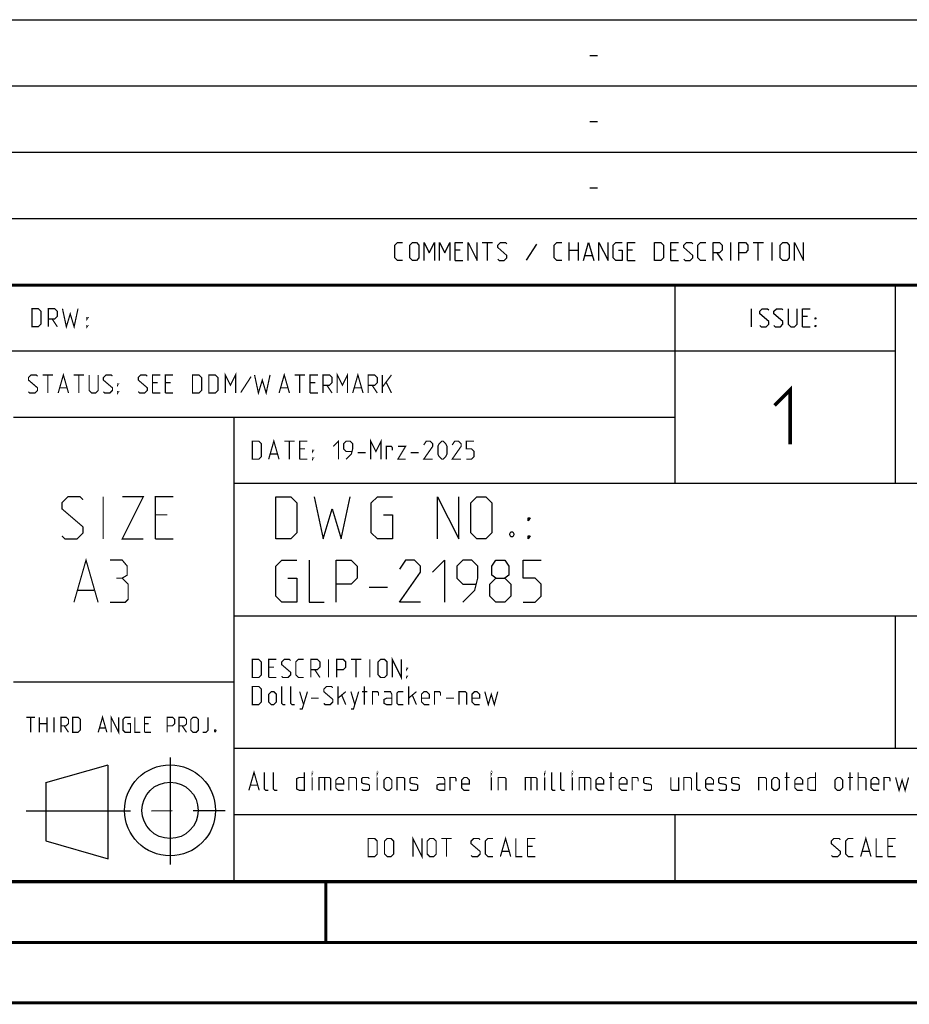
# Model space of a CAD drawing. Header units: millimetres. Extents: x 0 to 420, y 0 to 297.
# Tile 33 of 56: x 284 to 358, y 0 to 81. Entities that reach past the tile are written whole.
import ezdxf

# ---------------------------------------------------------------- set-up
doc = ezdxf.new("R2010")
doc.units = ezdxf.units.MM
doc.header["$LTSCALE"] = 23.1
doc.linetypes.add('CENTER', pattern=[0.6, 0.375, -0.075, 0.075, -0.075])
doc.layers.get('0').update_dxf_attribs({"linetype": 'CONTINUOUS'})
doc.layers.add('DEFAULT_1', color=7, linetype='CENTER')

msp = doc.modelspace()

# ---------------------------------------------------------------- linework, layer by layer
at = {"color": 2, "linetype": 'Continuous'}
for p, q in [((246.84966, 81.49483), (409.80966, 81.49483)), ((331.21681, 78.53554), (331.85965, 78.53554)), ((246.84966, 76.00483), (409.80966, 76.00483)), ((331.21681, 73.04554), (331.85965, 73.04554)), ((246.84966, 70.51483), (409.80966, 70.51483)), ((331.21681, 67.55554), (331.85965, 67.55554)), ((246.84966, 65.02483), (409.80966, 65.02483)), ((322.28825, 63.02983), (323.14537, 63.02983)), ((322.71681, 61.52983), (322.71681, 63.02983)), ((326.78822, 62.88697), (325.9311, 61.56554)), ((329.50251, 61.52983), (329.50251, 63.02983)), ((330.25253, 63.02983), (330.25253, 61.52983)), ((342.89537, 61.52983), (342.89537, 63.02983)), ((344.75253, 63.02983), (345.60965, 63.02983)), ((345.18109, 61.52983), (345.18109, 63.02983)), ((346.32394, 61.52983), (346.32394, 63.02983)), ((320.46682, 62.38697), (320.03823, 62.38697)), ((329.50251, 62.38697), (330.25253, 62.38697)), ((334.75251, 62.38697), (334.32395, 62.38697)), ((338.35965, 62.38697), (337.93109, 62.38697)), ((341.75252, 62.17268), (342.18108, 61.52983)), ((320.03823, 61.52983), (320.6811, 61.52983)), ((330.82396, 61.9584), (331.39538, 61.9584)), ((334.32395, 61.52983), (334.96682, 61.52983)), ((337.93109, 61.52983), (338.57396, 61.52983)), ((246.84966, 59.53483), (409.80966, 59.53483)), ((338.24966, 59.53483), (338.24966, 43.06483)), ((356.52966, 59.53483), (356.52966, 43.06483)), ((344.62182, 56.03983), (344.62182, 57.53983)), ((349.26466, 56.89697), (348.8361, 56.89697)), ((348.8361, 56.03983), (349.47894, 56.03983)), ((246.84966, 54.04483), (356.52966, 54.04483)), ((283.40966, 48.55483), (338.24966, 48.55483)), ((301.68966, 48.55483), (301.68966, 10.12483)), ((301.68966, 43.06483), (409.80966, 43.06483)), ((312.91884, 34.44983), (314.41883, 34.44983)), ((301.68966, 32.08483), (409.80966, 32.08483)), ((356.52966, 32.08483), (356.52966, 21.10483)), ((283.40966, 26.59483), (301.68966, 26.59483)), ((301.68966, 21.10483), (409.80966, 21.10483)), ((286.08842, 18.27536), (291.25472, 19.71619)), ((291.25579, 11.94365), (291.25735, 19.70516)), ((296.4164, 20.34643), (296.4164, 11.45619)), ((286.08878, 18.27519), (286.10015, 13.42845)), ((301.68966, 15.61483), (409.80966, 15.61483)), ((338.24966, 15.61483), (338.24966, 10.12483)), ((286.09927, 13.42933), (291.2552, 11.94376)), ((246.84966, 10.12483), (409.80966, 10.12483))]:
    msp.add_line(p, q, dxfattribs=at)
at = {"color": 7, "linetype": 'Continuous'}
for p, q in [((246.86806, 59.50578), (409.628, 59.49415)), ((409.85999, 10.07374), (25.00697, 10.01343))]:
    msp.add_line(p, q, dxfattribs=at)
at = {"color": 2, "linetype": 'Continuous'}
for points in [[(315.68109, 61.52983), (315.25253, 61.52983), (315.03825, 61.74411), (315.03825, 62.81554), (315.25253, 63.02983), (315.68109, 63.02983)], [(316.28822, 61.74411), (316.28822, 62.81554), (316.50253, 63.02983), (316.82394, 63.02983), (317.03825, 62.81554), (317.03825, 61.74411), (316.82394, 61.52983), (316.50253, 61.52983), (316.28822, 61.74411)], [(317.46681, 61.52983), (317.46681, 63.02983), (317.89537, 62.17268), (318.32396, 63.02983), (318.32396, 61.52983)], [(318.75252, 61.52983), (318.75252, 63.02983), (319.18108, 62.17268), (319.60967, 63.02983), (319.60967, 61.52983)], [(320.03823, 61.52983), (320.03823, 63.02983), (320.6811, 63.02983)], [(321.10966, 61.52983), (321.10966, 63.02983), (321.85966, 61.52983), (321.85966, 63.02983)], [(323.57396, 61.63697), (323.68109, 61.52983), (324.10967, 61.52983), (324.32395, 61.74411), (324.32395, 61.9584), (323.57396, 62.60125), (323.57396, 62.81554), (323.78824, 63.02983), (324.2168, 63.02983), (324.32395, 62.92268)], [(328.89538, 61.52983), (328.46681, 61.52983), (328.25253, 61.74411), (328.25253, 62.81554), (328.46681, 63.02983), (328.89538, 63.02983)], [(330.68109, 61.52983), (331.10966, 63.02983), (331.53824, 61.52983)], [(331.96681, 61.52983), (331.96681, 63.02983), (332.7168, 61.52983), (332.7168, 63.02983)], [(333.57395, 62.38697), (333.89539, 62.38697), (333.89539, 61.52983), (333.35967, 61.52983), (333.14539, 61.74411), (333.14539, 62.81554), (333.35967, 63.02983), (333.89539, 63.02983)], [(334.32395, 61.52983), (334.32395, 63.02983), (334.96682, 63.02983)], [(336.57394, 61.52983), (336.57394, 63.02983), (337.10965, 63.02983), (337.32396, 62.81554), (337.32396, 61.74411), (337.10965, 61.52983), (336.57394, 61.52983)], [(337.93109, 61.52983), (337.93109, 63.02983), (338.57396, 63.02983)], [(339.00252, 61.63697), (339.10965, 61.52983), (339.53824, 61.52983), (339.75252, 61.74411), (339.75252, 61.9584), (339.00252, 62.60125), (339.00252, 62.81554), (339.2168, 63.02983), (339.64537, 63.02983), (339.75252, 62.92268)], [(340.82395, 61.52983), (340.39539, 61.52983), (340.18108, 61.74411), (340.18108, 62.81554), (340.39539, 63.02983), (340.82395, 63.02983)], [(341.43108, 61.52983), (341.43108, 63.02983), (341.9668, 63.02983), (342.18108, 62.81554), (342.18108, 62.38697), (341.9668, 62.17268), (341.43108, 62.17268)], [(343.57395, 61.52983), (343.57395, 63.02983), (344.10966, 63.02983), (344.32394, 62.81554), (344.32394, 62.38697), (344.10966, 62.17268), (343.57395, 62.17268)], [(347.00252, 61.74411), (347.00252, 62.81554), (347.2168, 63.02983), (347.53823, 63.02983), (347.75251, 62.81554), (347.75251, 61.74411), (347.53823, 61.52983), (347.2168, 61.52983), (347.00252, 61.74411)], [(348.1811, 61.52983), (348.1811, 63.02983), (348.9311, 61.52983), (348.9311, 63.02983)], [(345.30037, 56.14697), (345.40752, 56.03983), (345.83609, 56.03983), (346.05037, 56.25411), (346.05037, 56.4684), (345.30037, 57.11125), (345.30037, 57.32554), (345.51465, 57.53983), (345.94324, 57.53983), (346.05037, 57.43268)], [(346.47895, 56.14697), (346.58608, 56.03983), (347.01467, 56.03983), (347.22895, 56.25411), (347.22895, 56.4684), (346.47895, 57.11125), (346.47895, 57.32554), (346.69323, 57.53983), (347.1218, 57.53983), (347.22895, 57.43268)], [(347.65751, 57.53983), (347.65751, 56.25411), (347.87182, 56.03983), (348.19323, 56.03983), (348.40751, 56.25411), (348.40751, 57.53983)], [(348.8361, 56.03983), (348.8361, 57.53983), (349.47894, 57.53983)], [(349.90753, 56.68268), (349.90753, 56.78983), (349.97895, 56.78983), (349.90753, 56.68268)], [(349.90753, 56.03983), (349.90753, 56.14697), (349.97895, 56.14697), (349.90753, 56.03983)], [(305.16884, 38.44982), (305.16884, 41.94983), (306.41884, 41.94983), (306.91882, 41.44983), (306.91882, 38.94982), (306.41884, 38.44982), (305.16884, 38.44982)], [(308.3355, 41.94983), (309.0855, 38.44982), (309.83549, 40.94983), (310.58549, 38.44982), (311.33548, 41.94983)], [(314.08551, 40.44983), (314.8355, 40.44983), (314.8355, 38.44982), (313.5855, 38.44982), (313.08549, 38.94982), (313.08549, 41.44983), (313.5855, 41.94983), (314.8355, 41.94983)], [(318.58551, 38.44982), (318.58551, 41.94983), (320.33549, 38.44982), (320.33549, 41.94983)], [(321.3355, 38.94982), (321.3355, 41.44983), (321.83548, 41.94983), (322.58551, 41.94983), (323.08549, 41.44983), (323.08549, 38.94982), (322.58551, 38.44982), (321.83548, 38.44982), (321.3355, 38.94982)], [(326.0855, 39.94983), (326.0855, 40.19983), (326.25218, 40.19983), (326.0855, 39.94983)], [(324.8355, 39.03316), (324.91883, 38.86649), (324.91883, 38.78316), (324.8355, 38.61649), (324.66882, 38.61649), (324.58551, 38.78316), (324.58551, 38.86649), (324.66882, 39.03316), (324.8355, 39.03316)], [(326.0855, 38.44982), (326.0855, 38.69983), (326.25218, 38.69983), (326.0855, 38.44982)], [(306.16882, 35.19983), (306.91882, 35.19983), (306.91882, 33.19982), (305.66884, 33.19982), (305.16884, 33.69982), (305.16884, 36.19983), (305.66884, 36.69983), (306.91882, 36.69983)], [(307.91883, 36.69983), (307.91883, 33.19982), (309.16883, 33.19982)], [(310.16882, 33.19982), (310.16882, 36.69983), (311.41882, 36.69983), (311.91883, 36.19983), (311.91883, 35.19983), (311.41882, 34.69983), (310.16882, 34.69983)], [(317.16883, 33.19982), (315.41882, 33.19982), (317.16883, 35.69983), (317.16883, 36.19983), (316.66882, 36.69983), (315.91883, 36.69983), (315.41882, 35.94982)], [(318.16884, 35.69983), (319.16883, 36.69983), (319.16883, 33.19982)], [(320.66882, 33.19982), (321.66883, 34.19983), (321.91882, 35.19983), (321.91882, 36.19983), (321.41884, 36.69983), (320.66882, 36.69983), (320.16884, 36.19983), (320.16884, 35.19983), (320.66882, 34.69983), (321.75217, 34.69983)], [(323.41884, 35.19983), (323.08549, 35.44982), (323.08549, 36.19983), (323.41884, 36.69983), (324.16884, 36.69983), (324.50217, 36.19983), (324.50217, 35.44982), (324.16884, 35.19983), (324.66882, 34.69983), (324.66882, 33.69982), (324.16884, 33.19982), (323.41884, 33.19982), (322.91884, 33.69982)], [(325.66883, 33.19982), (326.66884, 33.19982), (327.16882, 33.69982), (327.16882, 34.69983), (326.66884, 35.19983), (325.66883, 35.19983), (325.66883, 36.69983), (327.16882, 36.69983)], [(322.91884, 33.69982), (322.91884, 34.69983), (323.41884, 35.19983), (324.16884, 35.19983)]]:
    msp.add_lwpolyline(points, dxfattribs=at)
at = {"color": 7, "linetype": 'Continuous', "const_width": 0.25}
for points in [[(246.85968, 59.51097), (409.65206, 59.46701)], [(409.83074, 10.04805), (25, 10)], [(309.32268, 5.00439), (309.32268, 10.00439)], [(20, 5), (415, 5)], [(420, 0), (0, 0)]]:
    msp.add_lwpolyline(points, dxfattribs=at)
at = {"color": 2, "linetype": 'Continuous'}
for points, const_width in [([(284.93644, 56.03983), (284.93644, 57.53983), (285.47216, 57.53983), (285.68644, 57.32554), (285.68644, 56.25411), (285.47216, 56.03983), (284.93644, 56.03983)], 0.1), ([(286.2936, 56.03983), (286.2936, 57.53983), (286.82932, 57.53983), (287.0436, 57.32554), (287.0436, 56.89697), (286.82932, 56.68268), (286.2936, 56.68268)], 0.1), ([(287.47216, 57.53983), (287.79359, 56.03983), (288.11503, 57.11125), (288.43646, 56.03983), (288.75787, 57.53983)], 0.1), ([(286.61501, 56.68268), (287.0436, 56.03983)], 0.1), ([(289.50787, 56.68268), (289.50787, 56.78983), (289.57931, 56.78983), (289.50787, 56.68268)], 0.1), ([(289.50787, 56.03983), (289.50787, 56.14697), (289.57931, 56.14697), (289.50787, 56.03983)], 0.1), ([(300.97217, 50.54982), (300.97217, 52.04983), (301.40073, 51.19269), (301.82932, 52.04983), (301.82932, 50.54982)], 0.1), ([(310.25788, 50.54982), (310.25788, 52.04983), (310.68644, 51.19269), (311.11503, 52.04983), (311.11503, 50.54982)], 0.1), ([(284.65074, 50.65697), (284.75787, 50.54982), (285.18646, 50.54982), (285.40074, 50.76411), (285.40074, 50.9784), (284.65074, 51.62125), (284.65074, 51.83554), (284.86503, 52.04983), (285.29359, 52.04983), (285.40074, 51.94268)], 0.1), ([(285.8293, 52.04983), (286.68645, 52.04983)], 0.1), ([(286.25786, 50.54982), (286.25786, 52.04983)], 0.1), ([(287.11501, 50.54982), (287.5436, 52.04983), (287.97216, 50.54982)], 0.1), ([(288.40073, 52.04983), (289.25788, 52.04983)], 0.1), ([(288.82931, 50.54982), (288.82931, 52.04983)], 0.1), ([(289.68644, 52.04983), (289.68644, 50.76411), (289.90074, 50.54982), (290.22215, 50.54982), (290.43646, 50.76411), (290.43646, 52.04983)], 0.1), ([(290.86502, 50.65697), (290.97218, 50.54982), (291.40074, 50.54982), (291.61502, 50.76411), (291.61502, 50.9784), (290.86502, 51.62125), (290.86502, 51.83554), (291.0793, 52.04983), (291.50786, 52.04983), (291.61502, 51.94268)], 0.1), ([(293.75788, 50.65697), (293.86503, 50.54982), (294.29359, 50.54982), (294.50788, 50.76411), (294.50788, 50.9784), (293.75788, 51.62125), (293.75788, 51.83554), (293.97216, 52.04983), (294.40072, 52.04983), (294.50788, 51.94268)], 0.1), ([(294.93644, 50.54982), (294.93644, 52.04983), (295.57931, 52.04983)], 0.1), ([(295.36503, 51.40697), (294.93644, 51.40697)], 0.1), ([(296.00787, 50.54982), (296.00787, 52.04983), (296.65074, 52.04983)], 0.1), ([(296.43646, 51.40697), (296.00787, 51.40697)], 0.1), ([(298.25788, 50.54982), (298.25788, 52.04983), (298.7936, 52.04983), (299.00788, 51.83554), (299.00788, 50.76411), (298.7936, 50.54982), (298.25788, 50.54982)], 0.1), ([(299.61501, 50.54982), (299.61501, 52.04983), (300.15073, 52.04983), (300.36501, 51.83554), (300.36501, 50.76411), (300.15073, 50.54982), (299.61501, 50.54982)], 0.1), ([(303.11503, 51.90697), (302.25788, 50.58554)], 0.1), ([(303.40073, 52.04983), (303.72216, 50.54982), (304.0436, 51.62125), (304.36503, 50.54982), (304.68644, 52.04983)], 0.1), ([(305.43644, 50.54982), (305.86503, 52.04983), (306.29359, 50.54982)], 0.1), ([(306.72218, 52.04983), (307.5793, 52.04983)], 0.1), ([(307.15074, 50.54982), (307.15074, 52.04983)], 0.1), ([(308.00789, 50.54982), (308.00789, 52.04983), (308.65073, 52.04983)], 0.1), ([(308.43645, 51.40697), (308.00789, 51.40697)], 0.1), ([(309.07932, 50.54982), (309.07932, 52.04983), (309.61503, 52.04983), (309.82931, 51.83554), (309.82931, 51.40697), (309.61503, 51.19269), (309.07932, 51.19269)], 0.1), ([(311.54359, 50.54982), (311.97218, 52.04983), (312.40074, 50.54982)], 0.1), ([(312.8293, 50.54982), (312.8293, 52.04983), (313.36501, 52.04983), (313.5793, 51.83554), (313.5793, 51.40697), (313.36501, 51.19269), (312.8293, 51.19269)], 0.1), ([(314.00788, 50.54982), (314.00788, 52.04983)], 0.1), ([(314.00788, 51.04982), (314.75788, 52.04983)], 0.1), ([(314.32932, 51.40697), (314.75788, 50.54982)], 0.1), ([(287.25788, 50.9784), (287.8293, 50.9784)], 0.1), ([(292.04358, 51.19269), (292.04358, 51.29983), (292.11502, 51.29983), (292.04358, 51.19269)], 0.1), ([(292.04358, 50.54982), (292.04358, 50.65697), (292.11502, 50.65697), (292.04358, 50.54982)], 0.1), ([(305.5793, 50.9784), (306.15073, 50.9784)], 0.1), ([(309.40073, 51.19269), (309.82931, 50.54982)], 0.1), ([(311.68645, 50.9784), (312.25787, 50.9784)], 0.1), ([(313.15073, 51.19269), (313.5793, 50.54982)], 0.1), ([(346.53253, 49.51911), (347.81824, 50.80483), (347.81824, 46.30483)], 0.3), ([(294.93644, 50.54982), (295.57931, 50.54982)], 0.1), ([(296.00787, 50.54982), (296.65074, 50.54982)], 0.1), ([(308.00789, 50.54982), (308.65073, 50.54982)], 0.1), ([(303.21644, 45.05982), (303.21644, 46.55982), (303.75216, 46.55982), (303.96644, 46.34554), (303.96644, 45.27411), (303.75216, 45.05982), (303.21644, 45.05982)], 0.1), ([(304.5736, 45.05982), (305.00216, 46.55982), (305.43075, 45.05982)], 0.1), ([(305.85931, 46.55982), (306.71646, 46.55982)], 0.1), ([(306.28787, 45.05982), (306.28787, 46.55982)], 0.1), ([(307.14502, 45.05982), (307.14502, 46.55982), (307.78789, 46.55982)], 0.1), ([(309.93073, 46.13125), (310.35931, 46.55982), (310.35931, 45.05982)], 0.1), ([(311.00216, 45.05982), (311.43074, 45.4884), (311.53787, 45.91697), (311.53787, 46.34554), (311.32359, 46.55982), (311.00216, 46.55982), (310.78787, 46.34554), (310.78787, 45.91697), (311.00216, 45.70268), (311.46645, 45.70268)], 0.1), ([(313.03789, 45.05982), (313.03789, 46.55982), (313.46645, 45.70268), (313.89501, 46.55982), (313.89501, 45.05982)], 0.1), ([(318.18074, 45.05982), (317.43074, 45.05982), (318.18074, 46.13125), (318.18074, 46.34554), (317.96646, 46.55982), (317.64502, 46.55982), (317.43074, 46.2384)], 0.1), ([(318.6093, 45.4884), (318.6093, 46.13125), (318.71645, 46.34554), (318.93073, 46.55982), (319.03789, 46.55982), (319.25217, 46.34554), (319.35929, 46.13125), (319.35929, 45.4884), (319.25217, 45.27411), (319.03789, 45.05982), (318.93073, 45.05982), (318.71645, 45.27411), (318.6093, 45.4884)], 0.1), ([(320.53788, 45.05982), (319.78788, 45.05982), (320.53788, 46.13125), (320.53788, 46.34554), (320.3236, 46.55982), (320.00216, 46.55982), (319.78788, 46.2384)], 0.1), ([(320.96644, 45.05982), (321.39503, 45.05982), (321.60931, 45.27411), (321.60931, 45.70268), (321.39503, 45.91697), (320.96644, 45.91697), (320.96644, 46.55982), (321.60931, 46.55982)], 0.1), ([(307.57358, 45.91697), (307.14502, 45.91697)], 0.1), ([(308.21645, 45.70268), (308.21645, 45.80983), (308.28787, 45.80983), (308.21645, 45.70268)], 0.1), ([(314.3236, 45.05982), (314.3236, 46.13125), (314.75216, 46.13125), (314.82358, 46.02411), (314.82358, 45.80983)], 0.1), ([(315.28788, 46.13125), (315.93075, 46.13125), (315.28788, 45.05982), (315.93075, 45.05982)], 0.1), ([(304.71646, 45.4884), (305.28788, 45.4884)], 0.1), ([(307.14502, 45.05982), (307.78789, 45.05982)], 0.1), ([(308.21645, 45.05982), (308.21645, 45.16697), (308.28787, 45.16697), (308.21645, 45.05982)], 0.1), ([(311.96646, 45.59554), (312.6093, 45.59554)], 0.1), ([(316.35931, 45.59554), (317.00215, 45.59554)], 0.1), ([(287.42466, 38.69983), (287.67467, 38.44982), (288.67466, 38.44982), (289.17467, 38.94982), (289.17467, 39.44983), (287.42466, 40.94983), (287.42466, 41.44983), (287.92466, 41.94983), (288.92468, 41.94983), (289.17467, 41.69982)], 0.1), ([(290.84134, 38.44982), (290.84134, 41.94983)], 0.1), ([(292.42467, 41.94983), (294.17468, 41.94983), (292.42467, 38.44982), (294.17468, 38.44982)], 0.1), ([(295.17466, 38.44982), (295.17466, 41.94983), (296.67465, 41.94983)], 0.1), ([(296.17467, 40.44983), (295.17466, 40.44983)], 0.1), ([(295.17466, 38.44982), (296.67465, 38.44982)], 0.1), ([(288.42467, 33.19982), (289.42466, 36.69983), (290.42467, 33.19982)], 0.1), ([(292.42467, 35.19983), (292.84133, 35.44982), (292.84133, 36.19983), (292.42467, 36.69983), (291.42465, 36.69983)], 0.1), ([(291.42465, 33.19982), (292.67466, 33.19982), (292.92467, 33.44983), (292.92467, 34.69983), (292.42467, 35.19983), (291.92466, 35.19983)], 0.1), ([(288.758, 34.19983), (290.09134, 34.19983)], 0.1), ([(314.82358, 26.96983), (314.82358, 28.46982), (315.5736, 26.96983), (315.5736, 28.46982)], 0.1), ([(303.21644, 26.96983), (303.21644, 28.46982), (303.75216, 28.46982), (303.96644, 28.25554), (303.96644, 27.18411), (303.75216, 26.96983), (303.21644, 26.96983)], 0.1), ([(304.5736, 26.96983), (304.5736, 28.46982), (305.21644, 28.46982)], 0.1), ([(305.00216, 27.82697), (304.5736, 27.82697)], 0.1), ([(305.64503, 27.07697), (305.75216, 26.96983), (306.18074, 26.96983), (306.39502, 27.18411), (306.39502, 27.3984), (305.64503, 28.04126), (305.64503, 28.25554), (305.85931, 28.46982), (306.28787, 28.46982), (306.39502, 28.36268)], 0.1), ([(307.46646, 26.96983), (307.03787, 26.96983), (306.82359, 27.18411), (306.82359, 28.25554), (307.03787, 28.46982), (307.46646, 28.46982)], 0.1), ([(308.07359, 26.96983), (308.07359, 28.46982), (308.6093, 28.46982), (308.82359, 28.25554), (308.82359, 27.82697), (308.6093, 27.61268), (308.07359, 27.61268)], 0.1), ([(309.53787, 26.96983), (309.53787, 28.46982)], 0.1), ([(310.21645, 26.96983), (310.21645, 28.46982), (310.75217, 28.46982), (310.96645, 28.25554), (310.96645, 27.82697), (310.75217, 27.61268), (310.21645, 27.61268)], 0.1), ([(311.39501, 28.46982), (312.25216, 28.46982)], 0.1), ([(311.8236, 26.96983), (311.8236, 28.46982)], 0.1), ([(312.96645, 26.96983), (312.96645, 28.46982)], 0.1), ([(313.64502, 27.18411), (313.64502, 28.25554), (313.8593, 28.46982), (314.18074, 28.46982), (314.39502, 28.25554), (314.39502, 27.18411), (314.18074, 26.96983), (313.8593, 26.96983), (313.64502, 27.18411)], 0.1), ([(316.00217, 27.61268), (316.00217, 27.71983), (316.07358, 27.71983), (316.00217, 27.61268)], 0.1), ([(304.5736, 26.96983), (305.21644, 26.96983)], 0.1), ([(308.39502, 27.61268), (308.82359, 26.96983)], 0.1), ([(316.00217, 26.96983), (316.00217, 27.07697), (316.07358, 27.07697), (316.00217, 26.96983)], 0.1), ([(303.21644, 24.71983), (303.21644, 26.21983), (303.75216, 26.21983), (303.96644, 26.00554), (303.96644, 24.93411), (303.75216, 24.71983), (303.21644, 24.71983)], 0.1), ([(305.96644, 24.71983), (305.75216, 24.71983), (305.64503, 24.82697), (305.64503, 26.21983)], 0.1), ([(306.71646, 24.71983), (306.50215, 24.71983), (306.39502, 24.82697), (306.39502, 26.21983)], 0.1), ([(309.14502, 24.82697), (309.25217, 24.71983), (309.68073, 24.71983), (309.89502, 24.93411), (309.89502, 25.1484), (309.14502, 25.79125), (309.14502, 26.00554), (309.3593, 26.21983), (309.78789, 26.21983), (309.89502, 26.11268)], 0.1), ([(310.3236, 24.71983), (310.3236, 26.21983)], 0.1), ([(312.50217, 24.71983), (312.50217, 26.21983)], 0.1), ([(316.18074, 24.71983), (316.18074, 26.21983)], 0.1), ([(304.5736, 24.93411), (304.5736, 25.57697), (304.78788, 25.79125), (305.00216, 25.79125), (305.21644, 25.57697), (305.21644, 24.93411), (305.00216, 24.71983), (304.78788, 24.71983), (304.5736, 24.93411)], 0.1), ([(307.14502, 24.36268), (307.3593, 24.36268), (307.78789, 25.79125)], 0.1), ([(307.14502, 25.79125), (307.46646, 24.71983)], 0.1), ([(308.07359, 25.25554), (308.71646, 25.25554)], 0.1), ([(310.3236, 25.25554), (310.96645, 25.79125)], 0.1), ([(310.64501, 25.46983), (310.96645, 24.71983)], 0.1), ([(311.39501, 24.36268), (311.60932, 24.36268), (312.03788, 25.79125)], 0.1), ([(311.39501, 25.79125), (311.71644, 24.71983)], 0.1), ([(312.3236, 25.79125), (312.75216, 25.79125)], 0.1), ([(313.18073, 24.71983), (313.18073, 25.79125), (313.60931, 25.79125), (313.68073, 25.68411), (313.68073, 25.46983)], 0.1), ([(314.78787, 24.71983), (314.78787, 25.57697), (314.68074, 25.79125), (314.14503, 25.79125)], 0.1), ([(314.78787, 24.71983), (314.35931, 24.71983), (314.14503, 24.82697), (314.14503, 25.1484), (314.35931, 25.25554), (314.78787, 25.25554)], 0.1), ([(315.75218, 24.71983), (315.32359, 24.71983), (315.21646, 24.82697), (315.21646, 25.68411), (315.32359, 25.79125), (315.75218, 25.79125)], 0.1), ([(316.18074, 25.25554), (316.82358, 25.79125)], 0.1), ([(316.50217, 25.46983), (316.82358, 24.71983)], 0.1), ([(317.89501, 24.71983), (317.46645, 24.71983), (317.25217, 24.93411), (317.25217, 25.57697), (317.46645, 25.79125), (317.68073, 25.79125), (317.89501, 25.57697), (317.89501, 25.25554), (317.25217, 25.25554)], 0.1), ([(318.3236, 24.71983), (318.3236, 25.79125), (318.75216, 25.79125), (318.8236, 25.68411), (318.8236, 25.46983)], 0.1), ([(319.28788, 25.25554), (319.93074, 25.25554)], 0.1), ([(320.35931, 24.71983), (320.35931, 25.79125), (320.89502, 25.79125), (321.00218, 25.68411), (321.00218, 24.71983)], 0.1), ([(322.07358, 24.71983), (321.64502, 24.71983), (321.43074, 24.93411), (321.43074, 25.57697), (321.64502, 25.79125), (321.8593, 25.79125), (322.07358, 25.57697), (322.07358, 25.25554), (321.43074, 25.25554)], 0.1), ([(322.50217, 25.79125), (322.78787, 24.71983), (323.03788, 25.57697), (323.28787, 24.71983), (323.5736, 25.79125)], 0.1), ([(284.4842, 23.67233), (285.19848, 23.67233)], 0.1), ([(284.84134, 22.42233), (284.84134, 23.67233)], 0.1), ([(285.55563, 22.42233), (285.55563, 23.67233)], 0.1), ([(286.18063, 23.67233), (286.18063, 22.42233)], 0.1), ([(286.77587, 22.42233), (286.77587, 23.67233)], 0.1), ([(287.34132, 22.42233), (287.34132, 23.67233), (287.78775, 23.67233), (287.96632, 23.49375), (287.96632, 23.13661), (287.78775, 22.95804), (287.34132, 22.95804)], 0.1), ([(288.32346, 22.42233), (288.32346, 23.67233), (288.76989, 23.67233), (288.94846, 23.49375), (288.94846, 22.6009), (288.76989, 22.42233), (288.32346, 22.42233)], 0.1), ([(290.43656, 22.42233), (290.79371, 23.67233), (291.15085, 22.42233)], 0.1), ([(291.50799, 22.42233), (291.50799, 23.67233), (292.13299, 22.42233), (292.13299, 23.67233)], 0.1), ([(292.84728, 23.13661), (293.11514, 23.13661), (293.11514, 22.42233), (292.66871, 22.42233), (292.49014, 22.6009), (292.49014, 23.49375), (292.66871, 23.67233), (293.11514, 23.67233)], 0.1), ([(293.47228, 23.67233), (293.47228, 22.42233), (293.91871, 22.42233)], 0.1), ([(294.27586, 22.42233), (294.27586, 23.67233), (294.81157, 23.67233)], 0.1), ([(296.15086, 22.42233), (296.15086, 23.67233), (296.59729, 23.67233), (296.77586, 23.49375), (296.77586, 23.13661), (296.59729, 22.95804), (296.15086, 22.95804)], 0.1), ([(297.133, 22.42233), (297.133, 23.67233), (297.57943, 23.67233), (297.75801, 23.49375), (297.75801, 23.13661), (297.57943, 22.95804), (297.133, 22.95804)], 0.1), ([(298.11515, 22.6009), (298.11515, 23.49375), (298.29372, 23.67233), (298.56158, 23.67233), (298.74015, 23.49375), (298.74015, 22.6009), (298.56158, 22.42233), (298.29372, 22.42233), (298.11515, 22.6009)], 0.1), ([(299.09729, 22.42233), (299.36515, 22.42233), (299.54372, 22.6009), (299.54372, 23.67233)], 0.1), ([(285.55563, 23.13661), (286.18063, 23.13661)], 0.1), ([(287.60918, 22.95804), (287.96632, 22.42233)], 0.1), ([(294.633, 23.13661), (294.27586, 23.13661)], 0.1), ([(297.40086, 22.95804), (297.75801, 22.42233)], 0.1), ([(290.55561, 22.77947), (291.0318, 22.77947)], 0.1), ([(294.27586, 22.42233), (294.81157, 22.42233)], 0.1), ([(300.1687, 22.63066), (300.19846, 22.57114), (300.19846, 22.54137), (300.1687, 22.48185), (300.10917, 22.48185), (300.07941, 22.54137), (300.07941, 22.57114), (300.10917, 22.63066), (300.1687, 22.63066)], 0.1), ([(302.93074, 17.60983), (303.3593, 19.10982), (303.78787, 17.60983)], 0.1), ([(304.53789, 17.60983), (304.32358, 17.60983), (304.21645, 17.71697), (304.21645, 19.10982)], 0.1), ([(305.28788, 17.60983), (305.0736, 17.60983), (304.96645, 17.71697), (304.96645, 19.10982)], 0.1), ([(307.53787, 19.10982), (307.53787, 17.60983), (307.10931, 17.60983), (306.89503, 17.71697), (306.89503, 18.57411), (307.10931, 18.68125), (307.53787, 18.68125)], 0.1), ([(308.18074, 19.00268), (308.18074, 19.10982), (308.21645, 19.10982), (308.18074, 19.00268)], 0.1), ([(313.5736, 19.00268), (313.5736, 19.10982), (313.60931, 19.10982), (313.5736, 19.00268)], 0.1), ([(323.03788, 19.00268), (323.03788, 19.10982), (323.07359, 19.10982), (323.03788, 19.00268)], 0.1), ([(327.46644, 19.00268), (327.46644, 19.10982), (327.50215, 19.10982), (327.46644, 19.00268)], 0.1), ([(328.3593, 17.60983), (328.14502, 17.60983), (328.03787, 17.71697), (328.03787, 19.10982)], 0.1), ([(329.1093, 17.60983), (328.89502, 17.60983), (328.78789, 17.71697), (328.78789, 19.10982)], 0.1), ([(329.75217, 19.00268), (329.75217, 19.10982), (329.78788, 19.10982), (329.75217, 19.00268)], 0.1), ([(332.96646, 17.60983), (332.96646, 19.10982)], 0.1), ([(340.39503, 17.60983), (340.18072, 17.60983), (340.07359, 17.71697), (340.07359, 19.10982)], 0.1), ([(347.53787, 17.60983), (347.53787, 19.10982)], 0.1), ([(349.93073, 19.10982), (349.93073, 17.60983), (349.50216, 17.60983), (349.28788, 17.71697), (349.28788, 18.57411), (349.50216, 18.68125), (349.93073, 18.68125)], 0.1), ([(352.78787, 17.60983), (352.78787, 19.10982)], 0.1), ([(353.46645, 17.60983), (353.46645, 19.10982)], 0.1), ([(303.0736, 18.0384), (303.64503, 18.0384)], 0.1), ([(308.18074, 17.60983), (308.18074, 18.68125)], 0.1), ([(308.75217, 17.60983), (308.75217, 18.68125), (309.60932, 18.68125), (309.71644, 18.57411), (309.71644, 17.60983)], 0.1), ([(309.21644, 18.68125), (309.21644, 17.60983)], 0.1), ([(310.78787, 17.60983), (310.35931, 17.60983), (310.14503, 17.82411), (310.14503, 18.46697), (310.35931, 18.68125), (310.57359, 18.68125), (310.78787, 18.46697), (310.78787, 18.14554), (310.14503, 18.14554)], 0.1), ([(311.21644, 17.60983), (311.21644, 18.68125), (311.75215, 18.68125), (311.85931, 18.57411), (311.85931, 17.60983)], 0.1), ([(312.28787, 17.71697), (312.39502, 17.60983), (312.82358, 17.60983), (312.93074, 17.71697), (312.93074, 18.0384), (312.82358, 18.10983), (312.39502, 18.18125), (312.28787, 18.25268), (312.28787, 18.57411), (312.39502, 18.68125), (312.82358, 18.68125), (312.93074, 18.57411)], 0.1), ([(313.5736, 17.60983), (313.5736, 18.68125)], 0.1), ([(314.14503, 17.82411), (314.14503, 18.46697), (314.35931, 18.68125), (314.57359, 18.68125), (314.78787, 18.46697), (314.78787, 17.82411), (314.57359, 17.60983), (314.35931, 17.60983), (314.14503, 17.82411)], 0.1), ([(315.21646, 17.60983), (315.21646, 18.68125), (315.75218, 18.68125), (315.8593, 18.57411), (315.8593, 17.60983)], 0.1), ([(316.28786, 17.71697), (316.39502, 17.60983), (316.82358, 17.60983), (316.93073, 17.71697), (316.93073, 18.0384), (316.82358, 18.10983), (316.39502, 18.18125), (316.28786, 18.25268), (316.28786, 18.57411), (316.39502, 18.68125), (316.82358, 18.68125), (316.93073, 18.57411)], 0.1), ([(319.18072, 17.60983), (319.18072, 18.46697), (319.07359, 18.68125), (318.53788, 18.68125)], 0.1), ([(319.18072, 17.60983), (318.75216, 17.60983), (318.53788, 17.71697), (318.53788, 18.0384), (318.75216, 18.14554), (319.18072, 18.14554)], 0.1), ([(319.60931, 17.60983), (319.60931, 18.68125), (320.03787, 18.68125), (320.10932, 18.57411), (320.10932, 18.35983)], 0.1), ([(321.21646, 17.60983), (320.78787, 17.60983), (320.57359, 17.82411), (320.57359, 18.46697), (320.78787, 18.68125), (321.00218, 18.68125), (321.21646, 18.46697), (321.21646, 18.14554), (320.57359, 18.14554)], 0.1), ([(323.03788, 17.60983), (323.03788, 18.68125)], 0.1), ([(323.60931, 17.60983), (323.60931, 18.68125), (324.14502, 18.68125), (324.25215, 18.57411), (324.25215, 17.60983)], 0.1), ([(325.8593, 17.60983), (325.8593, 18.68125), (326.71645, 18.68125), (326.8236, 18.57411), (326.8236, 17.60983)], 0.1), ([(326.32359, 18.68125), (326.32359, 17.60983)], 0.1), ([(327.46644, 17.60983), (327.46644, 18.68125)], 0.1), ([(329.75217, 17.60983), (329.75217, 18.68125)], 0.1), ([(330.32359, 17.60983), (330.32359, 18.68125), (331.18074, 18.68125), (331.28787, 18.57411), (331.28787, 17.60983)], 0.1), ([(330.78789, 18.68125), (330.78789, 17.60983)], 0.1), ([(332.3593, 17.60983), (331.93074, 17.60983), (331.71646, 17.82411), (331.71646, 18.46697), (331.93074, 18.68125), (332.14502, 18.68125), (332.3593, 18.46697), (332.3593, 18.14554), (331.71646, 18.14554)], 0.1), ([(332.78789, 18.68125), (333.21645, 18.68125)], 0.1), ([(334.28788, 17.60983), (333.85932, 17.60983), (333.64501, 17.82411), (333.64501, 18.46697), (333.85932, 18.68125), (334.0736, 18.68125), (334.28788, 18.46697), (334.28788, 18.14554), (333.64501, 18.14554)], 0.1), ([(334.71644, 17.60983), (334.71644, 18.68125), (335.14503, 18.68125), (335.21645, 18.57411), (335.21645, 18.35983)], 0.1), ([(335.68074, 17.71697), (335.78787, 17.60983), (336.21646, 17.60983), (336.32359, 17.71697), (336.32359, 18.0384), (336.21646, 18.10983), (335.78787, 18.18125), (335.68074, 18.25268), (335.68074, 18.57411), (335.78787, 18.68125), (336.21646, 18.68125), (336.32359, 18.57411)], 0.1), ([(337.93073, 18.68125), (337.93073, 17.71697), (338.03789, 17.60983), (338.5736, 17.60983), (338.5736, 18.68125)], 0.1), ([(339.00216, 17.60983), (339.00216, 18.68125), (339.53788, 18.68125), (339.64503, 18.57411), (339.64503, 17.60983)], 0.1), ([(341.46646, 17.60983), (341.03787, 17.60983), (340.82359, 17.82411), (340.82359, 18.46697), (341.03787, 18.68125), (341.25215, 18.68125), (341.46646, 18.46697), (341.46646, 18.14554), (340.82359, 18.14554)], 0.1), ([(341.89502, 17.71697), (342.00218, 17.60983), (342.43074, 17.60983), (342.53786, 17.71697), (342.53786, 18.0384), (342.43074, 18.10983), (342.00218, 18.18125), (341.89502, 18.25268), (341.89502, 18.57411), (342.00218, 18.68125), (342.43074, 18.68125), (342.53786, 18.57411)], 0.1), ([(342.96645, 17.71697), (343.07358, 17.60983), (343.50217, 17.60983), (343.6093, 17.71697), (343.6093, 18.0384), (343.50217, 18.10983), (343.07358, 18.18125), (342.96645, 18.25268), (342.96645, 18.57411), (343.07358, 18.68125), (343.50217, 18.68125), (343.6093, 18.57411)], 0.1), ([(345.21644, 17.60983), (345.21644, 18.68125), (345.75216, 18.68125), (345.85931, 18.57411), (345.85931, 17.60983)], 0.1), ([(346.28787, 17.82411), (346.28787, 18.46697), (346.50215, 18.68125), (346.71646, 18.68125), (346.93074, 18.46697), (346.93074, 17.82411), (346.71646, 17.60983), (346.50215, 17.60983), (346.28787, 17.82411)], 0.1), ([(347.3593, 18.68125), (347.78786, 18.68125)], 0.1), ([(348.8593, 17.60983), (348.43073, 17.60983), (348.21645, 17.82411), (348.21645, 18.46697), (348.43073, 18.68125), (348.64501, 18.68125), (348.8593, 18.46697), (348.8593, 18.14554), (348.21645, 18.14554)], 0.1), ([(351.53787, 17.82411), (351.53787, 18.46697), (351.75215, 18.68125), (351.96646, 18.68125), (352.18074, 18.46697), (352.18074, 17.82411), (351.96646, 17.60983), (351.75215, 17.60983), (351.53787, 17.82411)], 0.1), ([(352.6093, 18.68125), (353.03786, 18.68125)], 0.1), ([(353.46645, 18.68125), (354.00217, 18.68125), (354.1093, 18.57411), (354.1093, 17.60983)], 0.1), ([(355.18073, 17.60983), (354.75216, 17.60983), (354.53788, 17.82411), (354.53788, 18.46697), (354.75216, 18.68125), (354.96645, 18.68125), (355.18073, 18.46697), (355.18073, 18.14554), (354.53788, 18.14554)], 0.1), ([(355.60931, 17.60983), (355.60931, 18.68125), (356.03788, 18.68125), (356.10929, 18.57411), (356.10929, 18.35983)], 0.1), ([(356.57359, 18.68125), (356.85932, 17.60983), (357.10931, 18.46697), (357.3593, 17.60983), (357.64502, 18.68125)], 0.1), ([(312.82681, 12.11983), (312.82681, 13.61983), (313.36253, 13.61983), (313.57681, 13.40554), (313.57681, 12.33411), (313.36253, 12.11983), (312.82681, 12.11983)], 0.1), ([(314.18394, 12.33411), (314.18394, 13.40554), (314.39822, 13.61983), (314.71966, 13.61983), (314.93394, 13.40554), (314.93394, 12.33411), (314.71966, 12.11983), (314.39822, 12.11983), (314.18394, 12.33411)], 0.1), ([(316.54109, 12.11983), (316.54109, 13.61983), (317.29108, 12.11983), (317.29108, 13.61983)], 0.1), ([(317.71967, 12.33411), (317.71967, 13.40554), (317.93395, 13.61983), (318.25538, 13.61983), (318.46967, 13.40554), (318.46967, 12.33411), (318.25538, 12.11983), (317.93395, 12.11983), (317.71967, 12.33411)], 0.1), ([(318.89823, 13.61983), (319.75538, 13.61983)], 0.1), ([(319.32682, 12.11983), (319.32682, 13.61983)], 0.1), ([(321.36252, 12.22697), (321.46965, 12.11983), (321.89824, 12.11983), (322.11252, 12.33411), (322.11252, 12.5484), (321.36252, 13.19125), (321.36252, 13.40554), (321.5768, 13.61983), (322.00537, 13.61983), (322.11252, 13.51268)], 0.1), ([(323.18395, 12.11983), (322.75539, 12.11983), (322.54108, 12.33411), (322.54108, 13.40554), (322.75539, 13.61983), (323.18395, 13.61983)], 0.1), ([(323.79108, 12.11983), (324.21967, 13.61983), (324.64823, 12.11983)], 0.1), ([(325.0768, 13.61983), (325.0768, 12.11983), (325.61251, 12.11983)], 0.1), ([(326.0411, 12.11983), (326.0411, 13.61983), (326.68394, 13.61983)], 0.1), ([(351.24394, 12.22697), (351.3511, 12.11983), (351.77966, 12.11983), (351.99394, 12.33411), (351.99394, 12.5484), (351.24394, 13.19125), (351.24394, 13.40554), (351.45823, 13.61983), (351.88681, 13.61983), (351.99394, 13.51268)], 0.1), ([(353.06537, 12.11983), (352.63681, 12.11983), (352.42253, 12.33411), (352.42253, 13.40554), (352.63681, 13.61983), (353.06537, 13.61983)], 0.1), ([(353.67253, 12.11983), (354.10109, 13.61983), (354.52965, 12.11983)], 0.1), ([(354.95824, 13.61983), (354.95824, 12.11983), (355.49396, 12.11983)], 0.1), ([(355.92252, 12.11983), (355.92252, 13.61983), (356.56539, 13.61983)], 0.1), ([(323.93395, 12.5484), (324.50537, 12.5484)], 0.1), ([(326.46966, 12.97697), (326.0411, 12.97697)], 0.1), ([(353.81537, 12.5484), (354.38682, 12.5484)], 0.1), ([(356.35108, 12.97697), (355.92252, 12.97697)], 0.1), ([(326.0411, 12.11983), (326.68394, 12.11983)], 0.1), ([(355.92252, 12.11983), (356.56539, 12.11983)], 0.1)]:
    msp.add_lwpolyline(points, dxfattribs=dict(at, const_width=const_width))
for radius in [3.77159, 2.33699]:
    msp.add_circle((296.39276, 15.95258), radius, dxfattribs=at)
at = {"layer": 'DEFAULT_1', "color": 2, "linetype": 'CENTER'}
msp.add_line((284.44702, 15.90576), (300.96343, 15.93702), dxfattribs=at)

doc.saveas('drawing.dxf')
